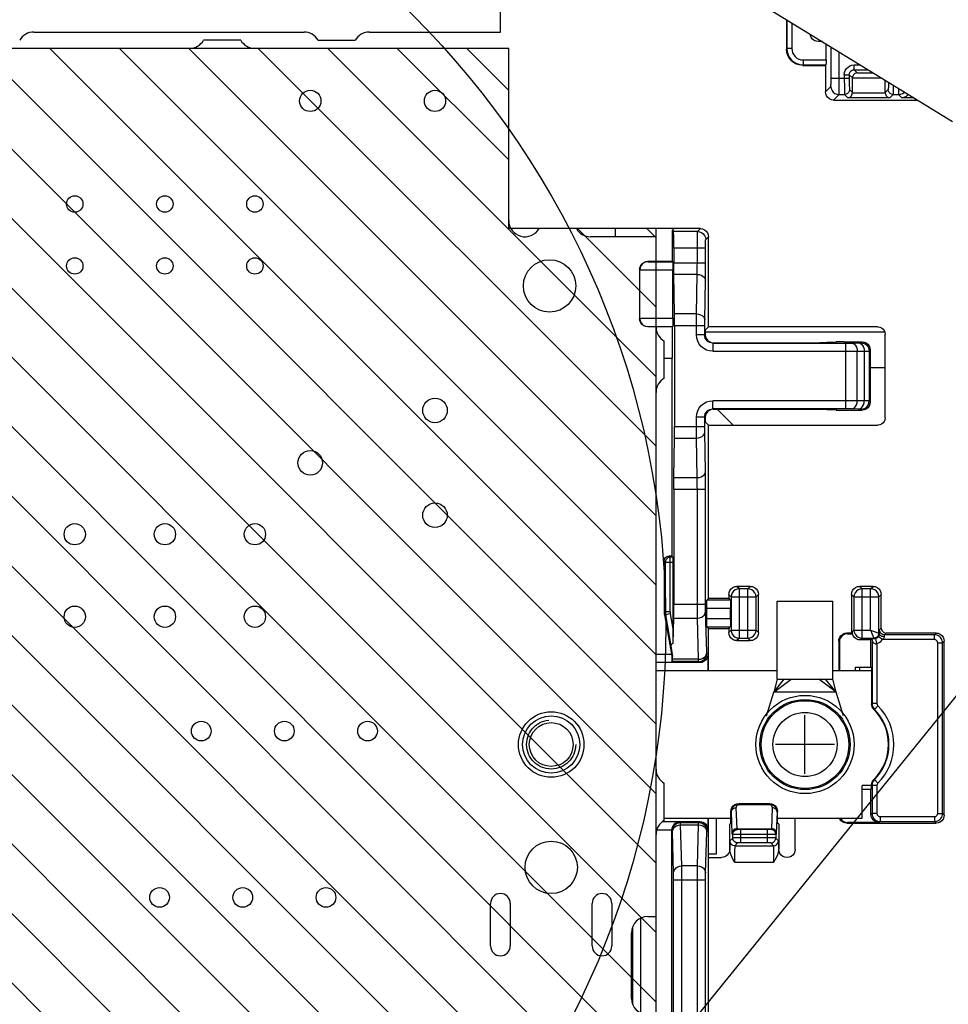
# Model space of a CAD drawing. Extents: x 28 to 410, y 32 to 287.
# Tile 74 of 78: x 314 to 333, y 213 to 233. Entities that reach past the tile are written whole.
import ezdxf

# ---------------------------------------------------------------- set-up
doc = ezdxf.new("R2010")
doc.units = 0
doc.header["$LTSCALE"] = 23.1
doc.linetypes.add('HIDDEN', pattern=[0.2, 0.1, -0.1])
doc.layers.get('0').update_dxf_attribs({"linetype": 'CONTINUOUS'})
for name, color, linetype in [('ALL_AXIS', 7, 'CONTINUOUS'), ('ALL_CURVE', 7, 'CONTINUOUS'), ('ALL_FEATURES', 7, 'CONTINUOUS'), ('ALL_NOTE', 7, 'CONTINUOUS'), ('DEFAULT_2', 8, 'HIDDEN'), ('OBSTRUCTIVE_DTM', 7, 'CONTINUOUS')]:
    doc.layers.add(name, color=color, linetype=linetype)

msp = doc.modelspace()

# ---------------------------------------------------------------- linework, layer by layer
at = {"color": 7, "linetype": 'CONTINUOUS'}
for p, q in [((328.92, 233.292), (333.003, 230.779)), ((323.969, 232.268), (293.302, 232.268)), ((323.969, 228.601), (323.969, 232.268)), ((326.969, 228.601), (323.969, 228.601)), ((326.969, 209.601), (326.969, 228.601))]:
    msp.add_line(p, q, dxfattribs=at)
at = {"color": 2, "linetype": 'CONTINUOUS'}
for p, q in [((317.497, 209.601), (294.831, 232.268)), ((318.912, 209.601), (296.245, 232.268)), ((320.326, 209.601), (297.659, 232.268)), ((321.74, 209.601), (299.073, 232.268)), ((323.154, 209.601), (300.488, 232.268)), ((324.569, 209.601), (301.902, 232.268)), ((325.983, 209.601), (303.316, 232.268)), ((326.969, 210.029), (304.73, 232.268)), ((326.969, 211.444), (306.145, 232.268)), ((326.969, 212.858), (307.559, 232.268)), ((326.969, 214.272), (308.973, 232.268)), ((326.969, 215.686), (310.387, 232.268)), ((326.969, 217.1), (311.801, 232.268)), ((326.969, 218.515), (313.216, 232.268)), ((326.969, 219.929), (314.63, 232.268)), ((326.969, 221.343), (316.044, 232.268)), ((326.969, 222.757), (317.458, 232.268)), ((326.969, 224.171), (318.872, 232.268)), ((326.969, 225.586), (320.287, 232.268)), ((323.969, 230), (321.701, 232.268)), ((323.969, 231.414), (323.115, 232.268)), ((326.969, 227), (325.368, 228.601)), ((326.969, 228.414), (326.782, 228.601))]:
    msp.add_line(p, q, dxfattribs=at)
msp.add_circle((309.616, 220.525), 17.552, dxfattribs=at)
at = {"layer": 'ALL_AXIS', "color": 7, "linetype": 'CONTINUOUS'}
for p, q in [((323.802, 232.601), (323.802, 234.934)), ((314.302, 232.601), (319.802, 232.601)), ((321.135, 232.601), (323.802, 232.601)), ((317.469, 232.268), (312.635, 232.268)), ((318.513, 232.434), (317.757, 232.434)), ((323.969, 232.268), (318.802, 232.268)), ((320.091, 232.434), (320.847, 232.434)), ((323.969, 228.768), (323.969, 232.268)), ((325.347, 228.601), (324.591, 228.601)), ((326.969, 228.434), (325.635, 228.434)), ((326.969, 227.934), (326.969, 228.434)), ((327.135, 225.556), (327.135, 226.312)), ((331.635, 225.768), (331.331, 225.768)), ((326.969, 217.601), (326.969, 225.268)), ((329.435, 219.434), (329.435, 221.018)), ((329.435, 221.018), (330.569, 221.018)), ((330.569, 219.434), (330.569, 221.018)), ((329.365, 219.168), (329.719, 219.434)), ((329.365, 219.168), (329.581, 219.434)), ((329.435, 219.434), (330.569, 219.434)), ((330.639, 219.168), (330.285, 219.434)), ((330.639, 219.168), (330.423, 219.434)), ((327.135, 216.556), (327.135, 217.312)), ((326.969, 214.601), (326.969, 216.268)), ((323.602, 214.001), (323.602, 214.868)), ((324.002, 214.868), (324.002, 214.001)), ((325.669, 214.001), (325.669, 214.868)), ((326.069, 214.868), (326.069, 214.001)), ((326.802, 214.601), (326.969, 214.601)), ((326.469, 212.934), (326.469, 214.268))]:
    msp.add_line(p, q, dxfattribs=at)
for centre, radius in [((319.929, 231.201), 0.217), ((322.469, 231.201), 0.217), ((315.135, 229.101), 0.167), ((316.969, 229.101), 0.167), ((318.802, 229.101), 0.167), ((315.135, 227.841), 0.167), ((316.969, 227.841), 0.167), ((318.802, 227.841), 0.167), ((324.802, 227.434), 0.533), ((322.469, 224.901), 0.25), ((319.929, 223.834), 0.25), ((322.469, 222.768), 0.25), ((315.135, 222.381), 0.217), ((316.969, 222.381), 0.217), ((318.802, 222.381), 0.217), ((315.135, 220.701), 0.217), ((316.969, 220.701), 0.217), ((318.802, 220.701), 0.217), ((330.002, 218.101), 1), ((330.002, 218.101), 0.917), ((324.835, 218.101), 0.667), ((324.835, 218.101), 0.583), ((317.709, 218.374), 0.2), ((319.402, 218.374), 0.2), ((321.095, 218.374), 0.2), ((324.835, 215.601), 0.533), ((316.862, 214.988), 0.2), ((318.555, 214.988), 0.2), ((320.249, 214.988), 0.2)]:
    msp.add_circle(centre, radius, dxfattribs=at)
at = {"layer": 'ALL_AXIS', "color": 9, "linetype": 'CONTINUOUS'}
for radius in [0.892, 0.653]:
    msp.add_circle((330.002, 218.101), radius, dxfattribs=at)
at = {"layer": 'ALL_AXIS', "color": 7, "linetype": 'CONTINUOUS'}
for centre, radius, start, end in [((314.302, 232.268), 0.333, 90, 150), ((319.802, 232.268), 0.333, 30, 90), ((321.135, 232.268), 0.333, 90, 150), ((317.469, 232.601), 0.333, 270, 330), ((318.802, 232.601), 0.333, 210, 270), ((324.302, 228.768), 0.333, 180, 330), ((325.635, 228.768), 0.333, 210, 270), ((327.302, 226.601), 0.333, 180, 240), ((327.302, 225.268), 0.333, 120, 180), ((327.302, 217.601), 0.333, 180, 240), ((327.302, 216.268), 0.333, 120, 180), ((323.802, 214.868), 0.2, 0, 180), ((325.869, 214.868), 0.2, 0, 180), ((326.802, 214.268), 0.333, 90, 180), ((323.802, 214.001), 0.2, 180, 360), ((325.869, 214.001), 0.2, 180, 360), ((326.802, 212.934), 0.333, 180, 270)]:
    msp.add_arc(centre, radius, start, end, dxfattribs=at)
at = {"layer": 'ALL_CURVE', "color": 4, "linetype": 'CONTINUOUS'}
for p, q in [((329.435, 219.434), (329.365, 219.168)), ((330.639, 219.168), (330.569, 219.434))]:
    msp.add_line(p, q, dxfattribs=at)
at = {"layer": 'ALL_CURVE', "color": 40, "linetype": 'CONTINUOUS'}
for p, q in [((330.002, 217.501), (330.002, 218.701)), ((330.602, 218.101), (329.402, 218.101)), ((328.195, 216.601), (328.195, 215.868)), ((328.195, 215.868), (328.038, 215.868))]:
    msp.add_line(p, q, dxfattribs=at)
at = {"layer": 'ALL_FEATURES', "color": 7, "linetype": 'CONTINUOUS'}
for p, q in [((329.624, 232.859), (329.624, 232.256)), ((330.357, 232.408), (330.275, 232.408)), ((330.43, 232.033), (330.43, 232.362)), ((329.957, 231.923), (330.418, 231.923)), ((330.418, 231.923), (330.428, 231.933)), ((330.418, 231.923), (330.418, 231.384)), ((330.969, 231.366), (330.969, 231.669)), ((331.635, 231.366), (331.635, 231.621)), ((330.585, 231.218), (332.29, 231.218)), ((326.135, 228.601), (326.135, 228.434)), ((327.872, 228.601), (326.135, 228.601)), ((327.337, 228.601), (327.302, 228.566)), ((327.302, 227.934), (327.302, 228.566)), ((327.302, 228.566), (327.325, 228.543)), ((328.038, 226.601), (328.038, 228.434)), ((327.331, 228.209), (327.331, 227.906)), ((327.302, 227.934), (326.802, 227.934)), ((327.311, 227.926), (327.302, 227.934)), ((326.635, 227.768), (326.635, 226.768)), ((327.313, 226.776), (327.313, 227.759)), ((327.347, 226.865), (327.333, 227.67)), ((327.302, 226.601), (326.802, 226.601)), ((327.302, 226.601), (327.311, 226.61)), ((327.302, 225.969), (327.302, 226.601)), ((327.348, 226.63), (327.348, 224.572)), ((328.038, 226.601), (327.969, 226.531)), ((327.969, 226.531), (327.969, 226.446)), ((327.969, 226.501), (331.625, 226.501)), ((331.485, 226.601), (328.038, 226.601)), ((331.635, 224.751), (331.635, 226.451)), ((328.135, 226.279), (330.302, 226.279)), ((330.802, 226.297), (330.635, 226.294)), ((330.635, 226.285), (330.635, 226.294)), ((330.802, 226.297), (331.164, 226.297)), ((331.331, 226.13), (331.331, 225.072)), ((327.29, 225.958), (327.135, 225.958)), ((327.29, 225.958), (327.302, 225.969)), ((327.29, 225.958), (327.29, 221.934)), ((328.135, 224.923), (330.302, 224.923)), ((330.635, 224.917), (330.635, 224.908)), ((330.635, 224.908), (330.802, 224.905)), ((330.802, 224.905), (331.164, 224.905)), ((327.969, 224.756), (327.969, 224.671)), ((327.969, 224.671), (328.038, 224.601)), ((328.038, 221.07), (328.038, 224.601)), ((328.038, 224.601), (331.485, 224.601)), ((327.333, 223.532), (327.347, 224.337)), ((327.331, 223.296), (327.331, 220.956)), ((327.29, 221.934), (327.235, 221.934)), ((327.29, 221.934), (327.312, 221.913)), ((327.135, 221.834), (327.135, 220.797)), ((327.313, 221.813), (327.313, 220.354)), ((328.888, 221.32), (328.616, 221.32)), ((331.388, 221.32), (331.116, 221.32)), ((328.038, 221.07), (328.006, 221.037)), ((328.449, 221.07), (328.038, 221.07)), ((328.449, 221.153), (328.449, 221.07)), ((328.449, 221.07), (328.482, 221.037)), ((329.054, 220.382), (329.054, 221.153)), ((330.949, 221.153), (330.949, 220.37)), ((331.554, 220.47), (331.554, 221.153)), ((328.003, 220.665), (328.003, 220.871)), ((328.485, 220.665), (328.485, 220.871)), ((327.14, 220.739), (327.281, 219.941)), ((327.328, 220.671), (327.313, 220.159)), ((328.038, 220.465), (328.006, 220.498)), ((328.038, 219.601), (328.038, 220.465)), ((328.038, 220.465), (328.449, 220.465)), ((328.449, 220.465), (328.482, 220.498)), ((328.449, 220.465), (328.449, 220.382)), ((327.313, 220.354), (327.313, 220.228)), ((330.949, 220.37), (330.855, 220.37)), ((330.869, 220.356), (330.963, 220.356)), ((330.949, 220.37), (330.963, 220.356)), ((330.963, 220.395), (330.963, 220.356)), ((331.346, 220.229), (331.364, 220.246)), ((331.365, 220.247), (331.366, 220.248)), ((332.671, 220.37), (331.654, 220.37)), ((327.273, 220.109), (327.305, 219.89)), ((327.313, 220.228), (327.313, 220.159)), ((328.616, 220.215), (328.888, 220.215)), ((330.688, 220.203), (330.688, 219.601)), ((330.702, 220.19), (330.702, 219.601)), ((331.346, 220.229), (331.13, 220.229)), ((331.346, 219.678), (331.346, 220.229)), ((331.367, 220.229), (331.367, 220.223)), ((331.367, 220.223), (331.367, 220.221)), ((332.837, 216.665), (332.837, 220.203)), ((327.281, 219.941), (327.29, 219.888)), ((327.29, 219.888), (327.305, 219.89)), ((327.304, 219.835), (327.305, 219.89)), ((328.024, 219.934), (328.024, 219.601)), ((327.858, 219.768), (326.969, 219.768)), ((327.301, 219.788), (327.287, 219.774)), ((331.025, 219.678), (331.025, 219.601)), ((331.025, 219.678), (331.346, 219.678)), ((331.112, 219.678), (331.112, 219.601)), ((331.357, 219.668), (331.346, 219.678)), ((331.357, 219.668), (331.357, 218.929)), ((329.435, 219.601), (326.969, 219.601)), ((331.357, 219.601), (330.569, 219.601)), ((329.22, 218.684), (329.365, 219.168)), ((330.639, 219.168), (329.365, 219.168)), ((330.784, 218.684), (330.639, 219.168)), ((331.169, 216.601), (331.169, 217.268)), ((331.357, 217.268), (331.169, 217.268)), ((331.357, 217.201), (331.357, 217.273)), ((331.169, 217.19), (331.346, 217.19)), ((331.357, 217.201), (331.346, 217.19)), ((331.346, 216.679), (331.346, 217.19)), ((328.616, 216.895), (328.66, 216.901)), ((328.64, 216.89), (328.644, 216.89)), ((328.644, 216.89), (328.668, 216.892)), ((328.66, 216.901), (329.277, 216.901)), ((328.493, 216.501), (328.493, 216.734)), ((329.444, 216.501), (329.444, 216.734)), ((327.107, 216.534), (327.858, 216.534)), ((327.135, 216.601), (328.493, 216.601)), ((328.024, 216.601), (328.024, 216.368)), ((328.038, 209.101), (328.038, 216.601)), ((328.469, 216.477), (328.493, 216.501)), ((328.469, 215.968), (328.469, 216.477)), ((329.444, 216.601), (331.169, 216.601)), ((329.469, 216.477), (329.444, 216.501)), ((329.469, 216.477), (329.469, 215.968)), ((329.802, 215.968), (329.802, 216.601)), ((330.855, 216.499), (332.671, 216.499)), ((331.513, 216.512), (330.869, 216.512)), ((327.29, 211.911), (327.29, 216.361)), ((328.038, 215.801), (328.302, 215.801)), ((326.482, 214.36), (326.482, 212.842)), ((326.482, 213.868), (326.469, 213.868))]:
    msp.add_line(p, q, dxfattribs=at)
at = {"layer": 'ALL_FEATURES', "color": 9, "linetype": 'CONTINUOUS'}
for p, q in [((329.633, 232.853), (329.633, 232.266)), ((329.733, 232.791), (329.733, 232.266)), ((329.633, 232.266), (329.624, 232.256)), ((329.733, 232.266), (329.633, 232.266)), ((330.533, 231.662), (330.533, 232.299)), ((330.699, 231.662), (330.699, 232.197)), ((329.967, 231.933), (329.957, 231.923)), ((329.967, 232.033), (329.967, 231.933)), ((329.967, 232.033), (330.43, 232.033)), ((329.967, 231.933), (330.428, 231.933)), ((331.003, 231.833), (331.003, 231.933)), ((331.003, 231.933), (331.128, 231.933)), ((330.533, 231.662), (330.903, 231.662)), ((330.803, 231.733), (330.803, 231.662)), ((330.803, 231.733), (330.903, 231.733)), ((330.903, 231.733), (330.903, 231.662)), ((330.969, 231.668), (330.903, 231.733)), ((330.969, 231.669), (331.556, 231.669)), ((331.003, 231.833), (331.29, 231.833)), ((331.067, 231.769), (331.003, 231.833)), ((331.067, 231.769), (331.393, 231.769)), ((330.53, 231.495), (330.418, 231.384)), ((330.696, 231.329), (330.585, 231.218)), ((330.696, 231.329), (330.807, 231.329)), ((330.807, 231.329), (330.87, 231.266)), ((330.87, 231.266), (331.733, 231.266)), ((330.907, 231.429), (330.969, 231.368)), ((330.969, 231.366), (331.635, 231.366)), ((331.696, 231.429), (331.635, 231.368)), ((331.796, 231.329), (331.733, 231.266)), ((331.796, 231.329), (331.907, 231.329)), ((331.97, 231.266), (331.907, 231.329)), ((331.97, 231.266), (332.211, 231.266)), ((327.813, 228.543), (327.325, 228.543)), ((327.813, 228.543), (327.872, 228.601)), ((327.98, 228.376), (328.038, 228.434)), ((327.331, 228.209), (327.977, 228.209)), ((327.811, 227.906), (327.811, 228.209)), ((327.977, 227.906), (327.977, 228.209)), ((326.802, 227.934), (326.808, 227.928)), ((326.974, 226.61), (326.974, 227.926)), ((326.974, 227.926), (327.311, 227.926)), ((327.331, 227.906), (327.977, 227.906)), ((326.635, 227.768), (326.641, 227.762)), ((326.641, 226.774), (326.641, 227.762)), ((326.974, 227.759), (327.313, 227.759)), ((327.808, 227.67), (327.333, 227.67)), ((327.794, 226.865), (327.808, 227.67)), ((327.961, 226.747), (327.975, 227.552)), ((327.794, 226.865), (327.347, 226.865)), ((326.635, 226.768), (326.641, 226.774)), ((326.974, 226.776), (327.313, 226.776)), ((326.802, 226.601), (326.808, 226.607)), ((326.974, 226.61), (327.311, 226.61)), ((327.348, 226.63), (327.96, 226.63)), ((327.793, 226.437), (327.793, 226.63)), ((327.96, 226.437), (327.96, 226.63)), ((327.969, 226.446), (327.96, 226.437)), ((327.96, 226.437), (327.793, 226.437)), ((328.135, 226.279), (328.126, 226.27)), ((328.126, 226.27), (328.126, 226.104)), ((328.126, 226.27), (330.832, 226.27)), ((330.832, 224.931), (330.832, 226.27)), ((330.949, 226.271), (331.094, 226.274)), ((331.143, 226.276), (331.164, 226.297)), ((328.126, 226.104), (330.832, 226.104)), ((331.066, 226.105), (331.21, 226.107)), ((331.066, 225.097), (331.066, 226.105)), ((331.21, 226.107), (331.21, 225.095)), ((331.31, 226.109), (331.331, 226.13)), ((331.31, 226.109), (331.31, 225.093)), ((328.126, 224.931), (328.126, 225.098)), ((330.832, 225.098), (328.126, 225.098)), ((331.21, 225.095), (331.066, 225.097)), ((331.331, 225.072), (331.31, 225.093)), ((330.832, 224.931), (328.126, 224.931)), ((328.126, 224.931), (328.135, 224.923)), ((331.094, 224.928), (330.949, 224.931)), ((331.164, 224.905), (331.143, 224.926)), ((327.793, 224.572), (327.793, 224.765)), ((327.96, 224.765), (327.793, 224.765)), ((327.96, 224.572), (327.96, 224.765)), ((327.96, 224.765), (327.969, 224.756)), ((327.348, 224.572), (327.96, 224.572)), ((327.975, 223.65), (327.961, 224.455)), ((327.347, 224.337), (327.794, 224.337)), ((327.808, 223.532), (327.794, 224.337)), ((327.333, 223.532), (327.808, 223.532)), ((327.331, 223.296), (327.977, 223.296)), ((327.811, 220.956), (327.811, 223.296)), ((327.977, 220.956), (327.977, 223.296)), ((327.257, 221.913), (327.235, 221.934)), ((327.257, 220.799), (327.257, 221.913)), ((327.312, 221.913), (327.257, 221.913)), ((327.157, 221.813), (327.135, 221.834)), ((327.157, 221.813), (327.157, 220.799)), ((327.157, 221.813), (327.313, 221.813)), ((328.666, 221.27), (328.616, 221.32)), ((328.666, 220.265), (328.666, 221.27)), ((328.838, 221.27), (328.666, 221.27)), ((328.838, 221.27), (328.888, 221.32)), ((328.838, 220.265), (328.838, 221.27)), ((331.166, 221.27), (331.116, 221.32)), ((331.166, 220.265), (331.166, 221.27)), ((331.338, 221.27), (331.166, 221.27)), ((331.338, 221.27), (331.388, 221.32)), ((331.338, 220.431), (331.338, 221.27)), ((328.482, 221.037), (328.006, 221.037)), ((328.499, 221.104), (328.449, 221.153)), ((328.499, 221.104), (328.499, 220.431)), ((328.499, 221.104), (329.005, 221.104)), ((329.005, 221.104), (329.054, 221.153)), ((329.005, 220.431), (329.005, 221.104)), ((330.999, 221.104), (330.949, 221.153)), ((330.999, 221.104), (330.999, 220.431)), ((330.999, 221.104), (331.505, 221.104)), ((331.505, 221.104), (331.554, 221.153)), ((331.505, 220.365), (331.505, 221.104)), ((327.331, 220.956), (327.977, 220.956)), ((328.485, 220.871), (328.003, 220.871)), ((327.157, 220.799), (327.135, 220.797)), ((327.162, 220.741), (327.14, 220.739)), ((327.257, 220.799), (327.157, 220.799)), ((327.26, 220.758), (327.162, 220.741)), ((327.162, 220.741), (327.273, 220.109)), ((327.26, 220.758), (327.313, 220.456)), ((327.328, 220.671), (327.812, 220.671)), ((327.836, 219.835), (327.812, 220.671)), ((328.003, 219.978), (327.979, 220.813)), ((328.003, 220.665), (328.485, 220.665)), ((328.006, 220.498), (328.482, 220.498)), ((331.52, 220.436), (331.554, 220.47)), ((328.499, 220.431), (328.449, 220.382)), ((328.499, 220.431), (329.005, 220.431)), ((328.666, 220.265), (328.616, 220.215)), ((328.666, 220.265), (328.838, 220.265)), ((328.838, 220.265), (328.888, 220.215)), ((329.005, 220.431), (329.054, 220.382)), ((330.869, 220.356), (330.855, 220.37)), ((330.999, 220.431), (330.963, 220.395)), ((330.999, 220.431), (331.338, 220.431)), ((331.166, 220.265), (331.13, 220.229)), ((331.166, 220.265), (331.405, 220.265)), ((331.338, 220.431), (331.405, 220.265)), ((331.338, 220.431), (331.505, 220.365)), ((331.405, 220.265), (331.417, 220.252)), ((331.467, 220.159), (331.442, 220.256)), ((331.58, 220.236), (331.498, 220.294)), ((331.505, 220.365), (331.518, 220.352)), ((332.637, 220.236), (331.58, 220.236)), ((331.62, 220.336), (331.654, 220.37)), ((332.637, 220.336), (331.62, 220.336)), ((332.637, 220.336), (332.671, 220.37)), ((332.637, 220.236), (332.637, 220.336)), ((330.702, 220.19), (330.688, 220.203)), ((331.367, 220.221), (331.367, 218.933)), ((331.467, 220.159), (331.467, 218.933)), ((332.704, 216.699), (332.704, 220.169)), ((332.704, 220.169), (332.804, 220.169)), ((332.804, 220.169), (332.837, 220.203)), ((332.804, 216.699), (332.804, 220.169)), ((326.969, 219.941), (327.281, 219.941)), ((327.836, 219.835), (327.304, 219.835)), ((328.024, 219.934), (328.004, 219.954)), ((326.969, 219.774), (327.287, 219.774)), ((327.838, 219.788), (327.301, 219.788)), ((327.858, 219.768), (327.838, 219.788)), ((331.357, 218.929), (331.367, 218.933)), ((331.467, 218.933), (331.367, 218.933)), ((331.486, 218.886), (331.416, 218.815)), ((331.406, 218.811), (331.416, 218.815)), ((331.357, 217.273), (331.367, 217.269)), ((331.367, 217.269), (331.367, 216.699)), ((331.467, 217.269), (331.367, 217.269)), ((331.406, 217.391), (331.416, 217.387)), ((331.486, 217.316), (331.416, 217.387)), ((331.467, 217.269), (331.467, 216.699)), ((328.659, 216.882), (328.668, 216.883)), ((328.668, 216.892), (328.66, 216.901)), ((328.668, 216.892), (328.668, 216.883)), ((328.668, 216.892), (329.269, 216.892)), ((328.668, 216.883), (329.269, 216.883)), ((329.277, 216.901), (329.269, 216.892)), ((329.269, 216.892), (329.269, 216.883)), ((328.504, 216.723), (328.493, 216.734)), ((328.521, 216.297), (328.504, 216.723)), ((328.621, 216.388), (328.604, 216.814)), ((329.333, 216.814), (329.317, 216.388)), ((329.433, 216.723), (329.416, 216.297)), ((329.444, 216.734), (329.433, 216.723)), ((331.367, 216.699), (331.346, 216.679)), ((331.467, 216.699), (331.367, 216.699)), ((331.533, 216.633), (331.533, 216.533)), ((331.533, 216.633), (332.637, 216.633)), ((332.637, 216.633), (332.637, 216.533)), ((332.704, 216.699), (332.804, 216.699)), ((332.804, 216.699), (332.837, 216.665)), ((327.454, 216.528), (327.098, 216.528)), ((327.468, 216.514), (327.454, 216.528)), ((327.468, 216.514), (327.838, 216.514)), ((327.493, 215.631), (327.469, 216.467)), ((327.469, 216.467), (327.836, 216.467)), ((327.812, 215.631), (327.836, 216.467)), ((327.838, 216.514), (327.858, 216.534)), ((330.869, 216.512), (330.855, 216.499)), ((331.533, 216.533), (331.513, 216.512)), ((331.533, 216.533), (332.637, 216.533)), ((332.637, 216.533), (332.671, 216.499)), ((327.29, 216.361), (326.983, 216.361)), ((327.301, 216.348), (327.29, 216.358)), ((327.327, 215.488), (327.302, 216.324)), ((327.979, 215.488), (328.003, 216.324)), ((328.004, 216.348), (328.024, 216.368)), ((328.531, 216.27), (328.522, 216.279)), ((328.531, 216.198), (328.531, 216.27)), ((328.656, 216.269), (328.611, 216.27)), ((328.621, 216.388), (329.317, 216.388)), ((328.622, 216.379), (329.315, 216.379)), ((328.631, 216.37), (328.622, 216.379)), ((329.24, 216.269), (328.656, 216.269)), ((329.24, 216.369), (328.681, 216.369)), ((328.697, 216.099), (328.697, 216.369)), ((329.24, 216.099), (329.24, 216.369)), ((329.263, 216.369), (329.24, 216.369)), ((329.299, 216.269), (329.24, 216.269)), ((329.282, 216.37), (329.263, 216.369)), ((329.345, 216.27), (329.299, 216.269)), ((329.315, 216.379), (329.306, 216.37)), ((329.381, 216.27), (329.345, 216.27)), ((329.415, 216.279), (329.406, 216.27)), ((329.406, 216.27), (329.406, 216.198)), ((328.531, 216.198), (328.474, 216.141)), ((328.587, 216.199), (328.554, 216.199)), ((328.631, 216.098), (328.574, 216.042)), ((328.574, 216.042), (329.363, 216.042)), ((328.631, 216.199), (328.587, 216.199)), ((328.676, 216.199), (328.631, 216.199)), ((328.671, 216.099), (328.653, 216.099)), ((328.689, 216.099), (328.671, 216.099)), ((329.272, 216.199), (328.676, 216.199)), ((329.253, 216.099), (328.689, 216.099)), ((329.325, 216.199), (329.272, 216.199)), ((329.363, 216.042), (329.306, 216.098)), ((329.463, 216.141), (329.406, 216.198)), ((327.812, 215.631), (327.493, 215.631)), ((328.567, 215.708), (329.37, 215.708)), ((327.328, 209.326), (327.328, 215.346)), ((327.328, 215.346), (327.977, 215.346)), ((327.495, 209.326), (327.495, 215.346)), ((327.811, 209.326), (327.811, 215.346)), ((327.977, 209.326), (327.977, 215.346)), ((326.656, 214.565), (326.656, 212.637)), ((326.489, 214.376), (326.489, 212.826)), ((326.482, 214.201), (326.469, 214.201))]:
    msp.add_line(p, q, dxfattribs=at)
at = {"layer": 'ALL_FEATURES', "color": 3, "linetype": 'CONTINUOUS'}
msp.add_line((328.539, 224.601), (328.217, 224.923), dxfattribs=at)
at = {"layer": 'ALL_FEATURES', "color": 7, "linetype": 'CONTINUOUS'}
for points in [[(330.275, 232.408), (330.232, 232.413), (330.192, 232.43), (330.157, 232.456), (330.131, 232.491), (330.114, 232.531), (330.11, 232.559)], [(329.957, 231.923), (329.883, 231.931), (329.812, 231.956), (329.749, 231.995), (329.696, 232.048), (329.657, 232.111), (329.632, 232.182), (329.624, 232.256)], [(330.43, 232.033), (330.43, 232.007), (330.43, 231.983), (330.43, 231.962), (330.429, 231.947), (330.429, 231.936), (330.428, 231.933)], [(331.067, 231.769), (331.051, 231.768), (331.035, 231.763), (331.019, 231.756), (331.004, 231.745), (330.991, 231.731), (330.98, 231.714), (330.972, 231.693), (330.969, 231.669)], [(330.585, 231.218), (330.542, 231.223), (330.502, 231.24), (330.467, 231.266), (330.441, 231.301), (330.424, 231.341), (330.418, 231.384)], [(330.87, 231.266), (330.886, 231.268), (330.902, 231.272), (330.918, 231.279), (330.933, 231.29), (330.946, 231.304), (330.958, 231.322), (330.965, 231.343), (330.969, 231.368)], [(331.635, 231.368), (331.638, 231.343), (331.646, 231.322), (331.657, 231.304), (331.671, 231.29), (331.686, 231.279), (331.701, 231.272), (331.718, 231.268), (331.733, 231.266)], [(331.97, 231.266), (332.006, 231.27), (332.038, 231.282), (332.066, 231.298), (332.088, 231.318), (332.101, 231.334)], [(327.331, 228.209), (327.331, 228.283), (327.33, 228.353), (327.33, 228.415), (327.329, 228.468), (327.328, 228.508), (327.327, 228.533), (327.325, 228.543)], [(327.872, 228.601), (327.915, 228.595), (327.955, 228.579), (327.99, 228.552), (328.016, 228.518), (328.033, 228.477), (328.038, 228.434)], [(326.635, 227.768), (326.641, 227.811), (326.658, 227.851), (326.684, 227.885), (326.719, 227.912), (326.759, 227.929), (326.802, 227.934)], [(327.311, 227.926), (327.311, 227.919), (327.312, 227.902), (327.313, 227.876), (327.313, 227.841), (327.313, 227.802), (327.313, 227.759)], [(327.333, 227.67), (327.332, 227.721), (327.331, 227.778), (327.331, 227.841), (327.331, 227.906)], [(327.348, 226.63), (327.348, 226.695), (327.348, 226.757), (327.347, 226.815), (327.347, 226.865)], [(326.802, 226.601), (326.759, 226.607), (326.719, 226.623), (326.684, 226.65), (326.658, 226.684), (326.641, 226.724), (326.635, 226.768)], [(327.313, 226.776), (327.313, 226.734), (327.313, 226.694), (327.313, 226.66), (327.312, 226.633), (327.311, 226.616), (327.311, 226.61)], [(327.969, 226.446), (327.974, 226.403), (327.991, 226.363), (328.017, 226.328), (328.052, 226.302), (328.092, 226.285), (328.135, 226.279)], [(331.485, 226.601), (331.524, 226.596), (331.56, 226.581), (331.591, 226.557), (331.615, 226.526), (331.63, 226.49), (331.635, 226.451)], [(330.635, 226.285), (330.627, 226.284), (330.602, 226.283), (330.562, 226.281), (330.51, 226.281), (330.446, 226.28), (330.376, 226.279), (330.302, 226.279)], [(331.164, 226.297), (331.207, 226.291), (331.248, 226.274), (331.282, 226.248), (331.309, 226.213), (331.325, 226.173), (331.331, 226.13)], [(331.331, 225.072), (331.325, 225.029), (331.309, 224.989), (331.282, 224.954), (331.248, 224.928), (331.207, 224.911), (331.164, 224.905)], [(328.135, 224.923), (328.092, 224.917), (328.052, 224.9), (328.017, 224.874), (327.991, 224.839), (327.974, 224.799), (327.969, 224.756)], [(330.302, 224.923), (330.376, 224.923), (330.446, 224.922), (330.51, 224.921), (330.562, 224.92), (330.602, 224.919), (330.627, 224.918), (330.635, 224.917)], [(331.635, 224.751), (331.63, 224.712), (331.615, 224.676), (331.591, 224.645), (331.56, 224.621), (331.524, 224.606), (331.485, 224.601)], [(327.347, 224.337), (327.347, 224.387), (327.348, 224.445), (327.348, 224.507), (327.348, 224.572)], [(327.331, 223.296), (327.331, 223.361), (327.331, 223.424), (327.332, 223.481), (327.333, 223.532)], [(327.135, 221.834), (327.139, 221.86), (327.149, 221.884), (327.164, 221.905), (327.185, 221.921), (327.209, 221.931), (327.235, 221.934)], [(327.312, 221.913), (327.312, 221.909), (327.313, 221.899), (327.313, 221.883), (327.313, 221.862), (327.313, 221.838), (327.313, 221.813)], [(328.449, 221.153), (328.455, 221.196), (328.472, 221.237), (328.498, 221.271), (328.533, 221.298), (328.573, 221.314), (328.616, 221.32)], [(328.888, 221.32), (328.931, 221.314), (328.971, 221.298), (329.005, 221.271), (329.032, 221.237), (329.049, 221.196), (329.054, 221.153)], [(330.949, 221.153), (330.955, 221.196), (330.972, 221.237), (330.998, 221.271), (331.033, 221.298), (331.073, 221.314), (331.116, 221.32)], [(331.388, 221.32), (331.431, 221.314), (331.471, 221.298), (331.505, 221.271), (331.532, 221.237), (331.549, 221.196), (331.554, 221.153)], [(328.003, 220.871), (328.003, 220.913), (328.003, 220.953), (328.004, 220.988), (328.004, 221.014), (328.005, 221.031), (328.006, 221.037)], [(328.482, 221.037), (328.483, 221.031), (328.484, 221.014), (328.484, 220.988), (328.485, 220.953), (328.485, 220.913), (328.485, 220.871)], [(327.328, 220.671), (327.329, 220.712), (327.33, 220.763), (327.33, 220.823), (327.331, 220.888), (327.331, 220.956)], [(327.135, 220.797), (327.136, 220.782), (327.136, 220.768), (327.138, 220.754), (327.14, 220.739)], [(328.006, 220.498), (328.005, 220.504), (328.004, 220.521), (328.004, 220.548), (328.003, 220.582), (328.003, 220.622), (328.003, 220.665)], [(328.485, 220.665), (328.485, 220.622), (328.485, 220.582), (328.484, 220.548), (328.484, 220.521), (328.483, 220.504), (328.482, 220.498)], [(331.554, 220.47), (331.558, 220.444), (331.568, 220.42), (331.584, 220.399), (331.604, 220.383), (331.628, 220.373), (331.654, 220.37)], [(328.616, 220.215), (328.573, 220.221), (328.533, 220.238), (328.498, 220.264), (328.472, 220.299), (328.455, 220.339), (328.449, 220.382)], [(329.054, 220.382), (329.049, 220.339), (329.032, 220.299), (329.005, 220.264), (328.971, 220.238), (328.931, 220.221), (328.888, 220.215)], [(330.688, 220.203), (330.694, 220.246), (330.711, 220.286), (330.737, 220.321), (330.772, 220.347), (330.812, 220.364), (330.855, 220.37)], [(330.869, 220.356), (330.825, 220.351), (330.785, 220.334), (330.751, 220.308), (330.724, 220.273), (330.708, 220.233), (330.702, 220.19)], [(331.13, 220.229), (331.086, 220.234), (331.046, 220.251), (331.012, 220.277), (330.985, 220.312), (330.969, 220.352), (330.963, 220.395)], [(331.417, 220.252), (331.398, 220.252), (331.384, 220.251), (331.374, 220.25), (331.368, 220.25), (331.364, 220.249), (331.363, 220.249)], [(331.363, 220.249), (331.364, 220.244), (331.366, 220.237), (331.367, 220.229)], [(332.671, 220.37), (332.714, 220.364), (332.754, 220.347), (332.789, 220.321), (332.815, 220.286), (332.832, 220.246), (332.837, 220.203)], [(327.313, 220.159), (327.296, 220.15), (327.283, 220.139), (327.275, 220.125), (327.273, 220.109)], [(327.29, 219.888), (327.29, 219.851), (327.289, 219.82), (327.289, 219.795), (327.288, 219.78), (327.287, 219.774)], [(327.301, 219.788), (327.302, 219.794), (327.303, 219.81), (327.304, 219.835)], [(328.024, 219.934), (328.019, 219.891), (328.002, 219.851), (327.976, 219.816), (327.941, 219.79), (327.901, 219.773), (327.858, 219.768)], [(331.406, 218.811), (331.385, 218.836), (331.37, 218.865), (331.36, 218.897), (331.357, 218.929)], [(331.357, 217.273), (331.36, 217.305), (331.37, 217.337), (331.385, 217.366), (331.406, 217.391)], [(328.493, 216.734), (328.499, 216.777), (328.515, 216.818), (328.542, 216.852), (328.576, 216.879), (328.616, 216.895)], [(329.277, 216.901), (329.321, 216.895), (329.361, 216.879), (329.395, 216.852), (329.422, 216.818), (329.438, 216.777), (329.444, 216.734)], [(331.513, 216.512), (331.47, 216.518), (331.43, 216.535), (331.395, 216.561), (331.369, 216.595), (331.352, 216.636), (331.346, 216.679)], [(332.837, 216.665), (332.832, 216.622), (332.815, 216.582), (332.789, 216.548), (332.754, 216.521), (332.714, 216.504), (332.671, 216.499)], [(327.454, 216.528), (327.431, 216.526), (327.407, 216.52), (327.383, 216.51), (327.36, 216.496), (327.339, 216.478), (327.32, 216.455), (327.305, 216.428), (327.294, 216.396), (327.29, 216.358)], [(327.858, 216.534), (327.901, 216.529), (327.941, 216.512), (327.976, 216.485), (328.002, 216.451), (328.019, 216.411), (328.024, 216.368)], [(330.855, 216.499), (330.812, 216.504), (330.772, 216.521), (330.737, 216.548), (330.711, 216.582), (330.703, 216.601)], [(330.722, 216.601), (330.724, 216.595), (330.751, 216.561), (330.785, 216.535), (330.825, 216.518), (330.869, 216.512)], [(328.469, 215.969), (328.463, 215.924), (328.446, 215.884), (328.42, 215.85), (328.385, 215.823), (328.345, 215.807), (328.302, 215.801)], [(328.567, 215.708), (328.541, 215.756), (328.518, 215.802), (328.498, 215.847), (328.484, 215.889), (328.474, 215.929), (328.469, 215.969)], [(329.469, 215.983), (329.466, 215.943), (329.456, 215.9), (329.442, 215.855), (329.422, 215.808), (329.398, 215.76), (329.37, 215.708)], [(329.635, 215.801), (329.592, 215.807), (329.552, 215.823), (329.517, 215.85), (329.491, 215.884), (329.474, 215.924), (329.469, 215.968)], [(329.802, 215.968), (329.796, 215.924), (329.78, 215.884), (329.753, 215.85), (329.719, 215.823), (329.678, 215.807), (329.635, 215.801)]]:
    msp.add_lwpolyline(points, dxfattribs=at)
at = {"layer": 'ALL_FEATURES', "color": 9, "linetype": 'CONTINUOUS'}
for points in [[(329.633, 232.266), (329.64, 232.2), (329.659, 232.139), (329.689, 232.082), (329.73, 232.032), (329.779, 231.99), (329.836, 231.959), (329.899, 231.939), (329.967, 231.933)], [(329.733, 232.266), (329.738, 232.22), (329.751, 232.177), (329.772, 232.137), (329.801, 232.102), (329.835, 232.073), (329.875, 232.051), (329.92, 232.037), (329.967, 232.033)], [(330.803, 231.733), (330.808, 231.777), (330.823, 231.82), (330.847, 231.858), (330.879, 231.889), (330.917, 231.913), (330.959, 231.928), (331.003, 231.933)], [(330.53, 231.495), (330.53, 231.499), (330.531, 231.509), (330.531, 231.525), (330.532, 231.545), (330.532, 231.57), (330.532, 231.599), (330.533, 231.63), (330.533, 231.662)], [(330.696, 231.329), (330.697, 231.336), (330.697, 231.356), (330.698, 231.387), (330.698, 231.429), (330.699, 231.479), (330.699, 231.536), (330.699, 231.598), (330.699, 231.662)], [(330.803, 231.662), (330.803, 231.598), (330.804, 231.537), (330.804, 231.48), (330.804, 231.43), (330.805, 231.389), (330.806, 231.357), (330.807, 231.337), (330.807, 231.329)], [(330.903, 231.733), (330.906, 231.755), (330.913, 231.776), (330.925, 231.795), (330.941, 231.811), (330.96, 231.823), (330.981, 231.83), (331.003, 231.833)], [(330.903, 231.662), (330.903, 231.617), (330.904, 231.574), (330.904, 231.535), (330.904, 231.5), (330.905, 231.471), (330.906, 231.449), (330.907, 231.434), (330.907, 231.429)], [(330.53, 231.495), (330.535, 231.452), (330.552, 231.412), (330.579, 231.378), (330.613, 231.351), (330.653, 231.335), (330.696, 231.329)], [(331.7, 231.581), (331.7, 231.536), (331.699, 231.501), (331.699, 231.472), (331.698, 231.45), (331.697, 231.435), (331.696, 231.429)], [(331.8, 231.519), (331.8, 231.482), (331.799, 231.432), (331.799, 231.391), (331.798, 231.359), (331.797, 231.337), (331.796, 231.329)], [(331.905, 231.454), (331.905, 231.429), (331.906, 231.387), (331.906, 231.356), (331.907, 231.336), (331.907, 231.329)], [(330.907, 231.429), (330.902, 231.398), (330.888, 231.37), (330.866, 231.348), (330.838, 231.334), (330.807, 231.329)], [(331.796, 231.329), (331.765, 231.334), (331.738, 231.348), (331.715, 231.37), (331.701, 231.398), (331.696, 231.429)], [(331.907, 231.329), (331.95, 231.335), (331.991, 231.351), (332.025, 231.378), (332.027, 231.38)], [(327.811, 228.209), (327.811, 228.273), (327.811, 228.333), (327.811, 228.39), (327.811, 228.439), (327.812, 228.481), (327.812, 228.513), (327.813, 228.534), (327.813, 228.543)], [(327.813, 228.543), (327.857, 228.537), (327.897, 228.52), (327.931, 228.494), (327.958, 228.459), (327.974, 228.419), (327.98, 228.376)], [(327.977, 228.209), (327.977, 228.241), (327.977, 228.271), (327.978, 228.299), (327.978, 228.324), (327.978, 228.345), (327.979, 228.361), (327.979, 228.372), (327.98, 228.376)], [(326.808, 227.928), (326.765, 227.923), (326.724, 227.906), (326.69, 227.88), (326.663, 227.845), (326.647, 227.805), (326.641, 227.762)], [(326.808, 227.928), (326.811, 227.928), (326.821, 227.927), (326.836, 227.927), (326.857, 227.926), (326.881, 227.926), (326.909, 227.926), (326.941, 227.926), (326.974, 227.926)], [(327.808, 227.67), (327.809, 227.708), (327.81, 227.751), (327.81, 227.799), (327.81, 227.851), (327.811, 227.906)], [(327.975, 227.552), (327.976, 227.609), (327.976, 227.674), (327.977, 227.746), (327.977, 227.824), (327.977, 227.906)], [(326.641, 227.762), (326.648, 227.761), (326.668, 227.761), (326.698, 227.76), (326.739, 227.76), (326.789, 227.759), (326.845, 227.759), (326.907, 227.759), (326.974, 227.759)], [(327.808, 227.67), (327.851, 227.666), (327.891, 227.654), (327.925, 227.635), (327.952, 227.611), (327.969, 227.582), (327.975, 227.552)], [(327.793, 226.63), (327.793, 226.694), (327.793, 226.756), (327.794, 226.814), (327.794, 226.865)], [(327.794, 226.865), (327.837, 226.861), (327.877, 226.849), (327.911, 226.83), (327.938, 226.806), (327.954, 226.778), (327.961, 226.747)], [(326.641, 226.774), (326.648, 226.774), (326.667, 226.775), (326.697, 226.775), (326.737, 226.776), (326.786, 226.776), (326.842, 226.776), (326.905, 226.776), (326.974, 226.776)], [(326.641, 226.774), (326.647, 226.73), (326.663, 226.69), (326.69, 226.656), (326.724, 226.629), (326.765, 226.613), (326.808, 226.607)], [(327.96, 226.63), (327.96, 226.662), (327.96, 226.693), (327.96, 226.722), (327.961, 226.747)], [(326.808, 226.607), (326.811, 226.607), (326.821, 226.608), (326.836, 226.608), (326.856, 226.609), (326.88, 226.609), (326.908, 226.609), (326.94, 226.61), (326.974, 226.61)], [(328.126, 226.104), (328.061, 226.11), (327.999, 226.129), (327.941, 226.16), (327.891, 226.201), (327.849, 226.252), (327.818, 226.31), (327.8, 226.372), (327.793, 226.437)], [(328.126, 226.27), (328.094, 226.274), (328.063, 226.283), (328.034, 226.299), (328.009, 226.319), (327.988, 226.345), (327.972, 226.373), (327.963, 226.405), (327.96, 226.437)], [(330.832, 226.27), (330.862, 226.271), (330.892, 226.271), (330.921, 226.271), (330.949, 226.271)], [(330.949, 226.271), (330.979, 226.265), (331.007, 226.248), (331.031, 226.222), (331.05, 226.187), (331.062, 226.147), (331.066, 226.105)], [(331.094, 226.274), (331.114, 226.274), (331.129, 226.275), (331.139, 226.275), (331.143, 226.276)], [(331.094, 226.274), (331.124, 226.268), (331.152, 226.251), (331.176, 226.224), (331.194, 226.19), (331.206, 226.15), (331.21, 226.107)], [(331.143, 226.276), (331.187, 226.27), (331.227, 226.253), (331.261, 226.227), (331.288, 226.192), (331.304, 226.152), (331.31, 226.109)], [(330.832, 226.104), (330.891, 226.104), (330.951, 226.104), (331.011, 226.104), (331.066, 226.105)], [(331.21, 226.107), (331.251, 226.108), (331.281, 226.108), (331.301, 226.109), (331.31, 226.109)], [(327.793, 224.765), (327.8, 224.83), (327.818, 224.892), (327.849, 224.95), (327.891, 225), (327.941, 225.042), (327.999, 225.073), (328.061, 225.092), (328.126, 225.098)], [(331.066, 225.097), (331.017, 225.098), (330.964, 225.098), (330.902, 225.098), (330.832, 225.098)], [(330.949, 224.931), (330.979, 224.937), (331.007, 224.954), (331.031, 224.98), (331.05, 225.015), (331.062, 225.054), (331.066, 225.097)], [(331.094, 224.928), (331.124, 224.934), (331.152, 224.951), (331.176, 224.978), (331.194, 225.012), (331.206, 225.052), (331.21, 225.095)], [(331.143, 224.926), (331.187, 224.932), (331.227, 224.948), (331.261, 224.975), (331.288, 225.009), (331.304, 225.05), (331.31, 225.093)], [(331.31, 225.093), (331.304, 225.093), (331.286, 225.094), (331.255, 225.094), (331.21, 225.095)], [(327.96, 224.765), (327.963, 224.797), (327.972, 224.829), (327.988, 224.857), (328.009, 224.883), (328.034, 224.903), (328.063, 224.919), (328.094, 224.928), (328.126, 224.931)], [(330.949, 224.931), (330.924, 224.931), (330.898, 224.931), (330.867, 224.931), (330.832, 224.931)], [(331.143, 224.926), (331.14, 224.927), (331.131, 224.927), (331.116, 224.928), (331.094, 224.928)], [(327.794, 224.337), (327.794, 224.387), (327.793, 224.443), (327.793, 224.506), (327.793, 224.572)], [(327.794, 224.337), (327.837, 224.341), (327.877, 224.353), (327.911, 224.372), (327.938, 224.396), (327.954, 224.424), (327.961, 224.455)], [(327.961, 224.455), (327.96, 224.479), (327.96, 224.508), (327.96, 224.539), (327.96, 224.572)], [(327.808, 223.532), (327.851, 223.536), (327.891, 223.548), (327.925, 223.567), (327.952, 223.591), (327.969, 223.62), (327.975, 223.65)], [(327.977, 223.296), (327.977, 223.371), (327.977, 223.446), (327.976, 223.518), (327.976, 223.587), (327.975, 223.65)], [(327.811, 223.296), (327.81, 223.346), (327.81, 223.396), (327.81, 223.444), (327.809, 223.49), (327.808, 223.532)], [(327.257, 221.913), (327.231, 221.909), (327.207, 221.899), (327.186, 221.883), (327.17, 221.863), (327.16, 221.839), (327.157, 221.813)], [(328.666, 221.27), (328.623, 221.265), (328.582, 221.248), (328.548, 221.222), (328.521, 221.187), (328.505, 221.147), (328.499, 221.104)], [(329.005, 221.104), (328.999, 221.147), (328.982, 221.187), (328.956, 221.222), (328.921, 221.248), (328.881, 221.265), (328.838, 221.27)], [(331.166, 221.27), (331.123, 221.265), (331.082, 221.248), (331.048, 221.222), (331.021, 221.187), (331.005, 221.147), (330.999, 221.104)], [(331.505, 221.104), (331.499, 221.147), (331.482, 221.187), (331.456, 221.222), (331.421, 221.248), (331.381, 221.265), (331.338, 221.27)], [(327.812, 220.671), (327.811, 220.712), (327.811, 220.763), (327.811, 220.822), (327.811, 220.888), (327.811, 220.956)], [(327.979, 220.813), (327.978, 220.834), (327.978, 220.86), (327.977, 220.889), (327.977, 220.922), (327.977, 220.956)], [(327.157, 220.799), (327.157, 220.78), (327.159, 220.761), (327.162, 220.741)], [(327.257, 220.799), (327.257, 220.786), (327.258, 220.773), (327.26, 220.758)], [(327.812, 220.671), (327.855, 220.676), (327.895, 220.69), (327.929, 220.713), (327.956, 220.742), (327.973, 220.777), (327.979, 220.813)], [(331.518, 220.352), (331.518, 220.386), (331.519, 220.412), (331.52, 220.43), (331.52, 220.436)], [(331.62, 220.336), (331.59, 220.341), (331.562, 220.355), (331.54, 220.377), (331.525, 220.405), (331.52, 220.436)], [(328.499, 220.431), (328.505, 220.388), (328.521, 220.348), (328.548, 220.314), (328.582, 220.287), (328.623, 220.27), (328.666, 220.265)], [(328.838, 220.265), (328.881, 220.27), (328.921, 220.287), (328.956, 220.314), (328.982, 220.348), (328.999, 220.388), (329.005, 220.431)], [(330.999, 220.431), (331.005, 220.388), (331.021, 220.348), (331.048, 220.314), (331.082, 220.287), (331.123, 220.27), (331.166, 220.265)], [(331.505, 220.365), (331.5, 220.334), (331.486, 220.306), (331.463, 220.284), (331.436, 220.27), (331.405, 220.265)], [(331.442, 220.256), (331.434, 220.254), (331.425, 220.253), (331.417, 220.252)], [(331.498, 220.294), (331.482, 220.276), (331.463, 220.264), (331.442, 220.256)], [(331.467, 220.159), (331.509, 220.175), (331.547, 220.2), (331.58, 220.236)], [(331.518, 220.352), (331.516, 220.337), (331.513, 220.323), (331.507, 220.308), (331.498, 220.294)], [(331.618, 220.294), (331.592, 220.296), (331.568, 220.302), (331.547, 220.311), (331.532, 220.323), (331.521, 220.337), (331.518, 220.352)], [(331.58, 220.236), (331.597, 220.25), (331.608, 220.265), (331.615, 220.279), (331.618, 220.294)], [(331.618, 220.294), (331.618, 220.311), (331.619, 220.324), (331.62, 220.333), (331.62, 220.336)], [(332.804, 220.169), (332.802, 220.191), (332.798, 220.214), (332.789, 220.237), (332.777, 220.259), (332.761, 220.281), (332.742, 220.299), (332.72, 220.314), (332.696, 220.325), (332.668, 220.333), (332.637, 220.336)], [(332.704, 220.169), (332.703, 220.178), (332.701, 220.187), (332.698, 220.196), (332.693, 220.205), (332.687, 220.214), (332.679, 220.221), (332.67, 220.227), (332.66, 220.232), (332.65, 220.235), (332.637, 220.236)], [(331.367, 220.221), (331.368, 220.218), (331.372, 220.209), (331.379, 220.197)], [(331.379, 220.197), (331.388, 220.184), (331.398, 220.172), (331.41, 220.163), (331.422, 220.156), (331.436, 220.153), (331.452, 220.153), (331.467, 220.159)], [(327.836, 219.835), (327.879, 219.84), (327.919, 219.855), (327.954, 219.877), (327.98, 219.907), (327.997, 219.941), (328.003, 219.978)], [(327.838, 219.788), (327.837, 219.793), (327.837, 219.809), (327.836, 219.835)], [(327.838, 219.788), (327.881, 219.793), (327.921, 219.81), (327.956, 219.836), (327.982, 219.871), (327.999, 219.911), (328.004, 219.954)], [(328.004, 219.954), (328.004, 219.957), (328.003, 219.965), (328.003, 219.978)], [(331.367, 218.933), (331.372, 218.891), (331.389, 218.851), (331.416, 218.815)], [(331.467, 218.933), (331.469, 218.916), (331.476, 218.9), (331.486, 218.886)], [(331.416, 217.387), (331.389, 217.352), (331.373, 217.313), (331.367, 217.269)], [(331.486, 217.316), (331.476, 217.302), (331.469, 217.286), (331.467, 217.269)], [(328.504, 216.723), (328.505, 216.743), (328.508, 216.76), (328.512, 216.776), (328.517, 216.791), (328.524, 216.804), (328.531, 216.816), (328.538, 216.827), (328.546, 216.837), (328.554, 216.845), (328.562, 216.853), (328.571, 216.86), (328.582, 216.867), (328.594, 216.874), (328.608, 216.881), (328.625, 216.886), (328.64, 216.89)], [(328.604, 216.814), (328.604, 216.822), (328.605, 216.829), (328.607, 216.836), (328.609, 216.842), (328.611, 216.847), (328.614, 216.852), (328.617, 216.857), (328.62, 216.861), (328.623, 216.864), (328.626, 216.867), (328.63, 216.87), (328.634, 216.873), (328.639, 216.876), (328.644, 216.878), (328.651, 216.881), (328.659, 216.882)], [(329.269, 216.892), (329.283, 216.892), (329.299, 216.889), (329.315, 216.886), (329.332, 216.88), (329.348, 216.871), (329.365, 216.861), (329.38, 216.849), (329.394, 216.834), (329.406, 216.817), (329.417, 216.798), (329.425, 216.776), (329.431, 216.751), (329.433, 216.723)], [(329.269, 216.883), (329.275, 216.883), (329.281, 216.882), (329.287, 216.88), (329.294, 216.878), (329.3, 216.875), (329.307, 216.87), (329.313, 216.865), (329.318, 216.859), (329.323, 216.852), (329.327, 216.844), (329.33, 216.835), (329.332, 216.825), (329.333, 216.814)], [(328.504, 216.723), (328.509, 216.751), (328.524, 216.776), (328.546, 216.796), (328.574, 216.809), (328.604, 216.814)], [(329.433, 216.723), (329.428, 216.751), (329.413, 216.776), (329.391, 216.796), (329.364, 216.809), (329.333, 216.814)], [(331.367, 216.699), (331.368, 216.677), (331.373, 216.655), (331.381, 216.632), (331.393, 216.609), (331.409, 216.588), (331.429, 216.569), (331.451, 216.555), (331.475, 216.543), (331.502, 216.536), (331.533, 216.533)], [(331.467, 216.699), (331.467, 216.691), (331.469, 216.682), (331.472, 216.672), (331.477, 216.663), (331.484, 216.655), (331.492, 216.647), (331.5, 216.641), (331.51, 216.637), (331.521, 216.634), (331.533, 216.633)], [(332.637, 216.533), (332.659, 216.534), (332.681, 216.539), (332.704, 216.547), (332.727, 216.559), (332.748, 216.575), (332.767, 216.595), (332.782, 216.617), (332.793, 216.641), (332.801, 216.668), (332.804, 216.699)], [(332.637, 216.633), (332.646, 216.633), (332.655, 216.635), (332.664, 216.638), (332.673, 216.643), (332.681, 216.65), (332.689, 216.657), (332.695, 216.666), (332.699, 216.676), (332.702, 216.687), (332.704, 216.699)], [(327.301, 216.348), (327.307, 216.391), (327.323, 216.431), (327.35, 216.465), (327.384, 216.492), (327.424, 216.509), (327.468, 216.514)], [(327.302, 216.324), (327.308, 216.361), (327.325, 216.395), (327.352, 216.425), (327.386, 216.447), (327.426, 216.462), (327.469, 216.467)], [(327.469, 216.467), (327.469, 216.492), (327.468, 216.508), (327.468, 216.514)], [(327.836, 216.467), (327.837, 216.492), (327.837, 216.508), (327.838, 216.514)], [(327.836, 216.467), (327.879, 216.462), (327.919, 216.447), (327.954, 216.425), (327.98, 216.395), (327.997, 216.361), (328.003, 216.324)], [(327.838, 216.514), (327.881, 216.509), (327.921, 216.492), (327.956, 216.465), (327.982, 216.431), (327.999, 216.391), (328.004, 216.348)], [(327.302, 216.324), (327.302, 216.337), (327.301, 216.345), (327.301, 216.348)], [(328.003, 216.324), (328.003, 216.336), (328.004, 216.344), (328.004, 216.348)], [(328.621, 216.388), (328.595, 216.385), (328.571, 216.376), (328.55, 216.362), (328.534, 216.343), (328.524, 216.321), (328.521, 216.297)], [(328.522, 216.279), (328.521, 216.284), (328.521, 216.297)], [(328.522, 216.279), (328.525, 216.305), (328.535, 216.329), (328.551, 216.35), (328.572, 216.366), (328.596, 216.376), (328.622, 216.379)], [(328.531, 216.27), (328.536, 216.301), (328.55, 216.329), (328.572, 216.351), (328.6, 216.366), (328.631, 216.37)], [(328.611, 216.27), (328.571, 216.27), (328.555, 216.27), (328.543, 216.27), (328.534, 216.27), (328.531, 216.27)], [(328.622, 216.379), (328.621, 216.382), (328.621, 216.388)], [(328.681, 216.369), (328.663, 216.37), (328.654, 216.37), (328.647, 216.37), (328.64, 216.37), (328.636, 216.37), (328.632, 216.37), (328.631, 216.37)], [(329.306, 216.37), (329.306, 216.37), (329.304, 216.37), (329.301, 216.37), (329.296, 216.37), (329.29, 216.37), (329.282, 216.37)], [(329.406, 216.27), (329.401, 216.301), (329.387, 216.329), (329.365, 216.351), (329.337, 216.366), (329.306, 216.37)], [(329.317, 216.388), (329.316, 216.382), (329.315, 216.379)], [(329.315, 216.379), (329.341, 216.376), (329.365, 216.366), (329.386, 216.35), (329.402, 216.329), (329.412, 216.305), (329.415, 216.279)], [(329.416, 216.297), (329.413, 216.321), (329.403, 216.343), (329.387, 216.362), (329.366, 216.376), (329.342, 216.385), (329.317, 216.388)], [(329.406, 216.27), (329.405, 216.27), (329.4, 216.27), (329.392, 216.27), (329.381, 216.27)], [(329.416, 216.297), (329.416, 216.284), (329.415, 216.279)], [(328.474, 216.141), (328.473, 216.134), (328.472, 216.113), (328.47, 216.08), (328.469, 216.036), (328.469, 215.983)], [(328.574, 216.042), (328.543, 216.046), (328.515, 216.061), (328.493, 216.083), (328.479, 216.111), (328.474, 216.141)], [(328.554, 216.199), (328.542, 216.198), (328.534, 216.198), (328.531, 216.198)], [(328.631, 216.098), (328.6, 216.103), (328.572, 216.117), (328.55, 216.139), (328.536, 216.167), (328.531, 216.198)], [(328.574, 216.042), (328.573, 216.036), (328.572, 216.02), (328.571, 215.995), (328.569, 215.963), (328.569, 215.922), (328.568, 215.876), (328.567, 215.824), (328.567, 215.767), (328.567, 215.708)], [(328.653, 216.099), (328.646, 216.099), (328.64, 216.099), (328.635, 216.099), (328.632, 216.098), (328.631, 216.098)], [(329.306, 216.098), (329.306, 216.098), (329.304, 216.098), (329.301, 216.099), (329.296, 216.099), (329.29, 216.099), (329.282, 216.099), (329.274, 216.099), (329.253, 216.099)], [(329.306, 216.098), (329.337, 216.103), (329.365, 216.117), (329.387, 216.139), (329.401, 216.167), (329.406, 216.198)], [(329.406, 216.198), (329.405, 216.198), (329.4, 216.198), (329.393, 216.199), (329.381, 216.199), (329.366, 216.199), (329.325, 216.199)], [(329.363, 216.042), (329.394, 216.046), (329.422, 216.061), (329.444, 216.083), (329.458, 216.111), (329.463, 216.141)], [(329.37, 215.708), (329.37, 215.773), (329.37, 215.834), (329.369, 215.89), (329.368, 215.94), (329.367, 215.982), (329.366, 216.013), (329.364, 216.034), (329.363, 216.042)], [(329.469, 215.983), (329.468, 216.036), (329.467, 216.079), (329.465, 216.112), (329.464, 216.133), (329.463, 216.141)], [(327.327, 215.488), (327.333, 215.525), (327.35, 215.56), (327.376, 215.589), (327.41, 215.612), (327.45, 215.626), (327.493, 215.631)], [(327.495, 215.346), (327.495, 215.41), (327.495, 215.472), (327.494, 215.532), (327.494, 215.586), (327.493, 215.631)], [(327.811, 215.346), (327.811, 215.414), (327.811, 215.478), (327.811, 215.538), (327.811, 215.59), (327.812, 215.631)], [(327.812, 215.631), (327.855, 215.626), (327.895, 215.612), (327.929, 215.589), (327.956, 215.56), (327.973, 215.525), (327.979, 215.488)], [(327.328, 215.346), (327.328, 215.378), (327.328, 215.409), (327.328, 215.439), (327.327, 215.466), (327.327, 215.488)], [(327.977, 215.346), (327.977, 215.38), (327.977, 215.412), (327.978, 215.442), (327.978, 215.468), (327.979, 215.488)]]:
    msp.add_lwpolyline(points, dxfattribs=at)
for radius in [1.11, 1.01]:
    msp.add_arc((330.702, 218.101), radius, 314.975, 45.025, dxfattribs=at)
at = {"layer": 'ALL_FEATURES', "color": 7, "linetype": 'CONTINUOUS'}
msp.add_arc((330.702, 218.101), 1, 314.7734, 45.2266, dxfattribs=at)
at = {"layer": 'ALL_NOTE', "color": 2, "linetype": 'CONTINUOUS'}
msp.add_line((293.291, 169.978), (339.366, 226.845), dxfattribs=at)
at = {"layer": 'DEFAULT_2', "color": 8, "linetype": 'HIDDEN'}
msp.add_circle((324.835, 218.101), 0.5, dxfattribs=at)
at = {"layer": 'OBSTRUCTIVE_DTM', "color": 7, "linetype": 'CONTINUOUS'}
msp.add_circle((324.835, 218.101), 0.446, dxfattribs=at)

doc.saveas('drawing.dxf')
